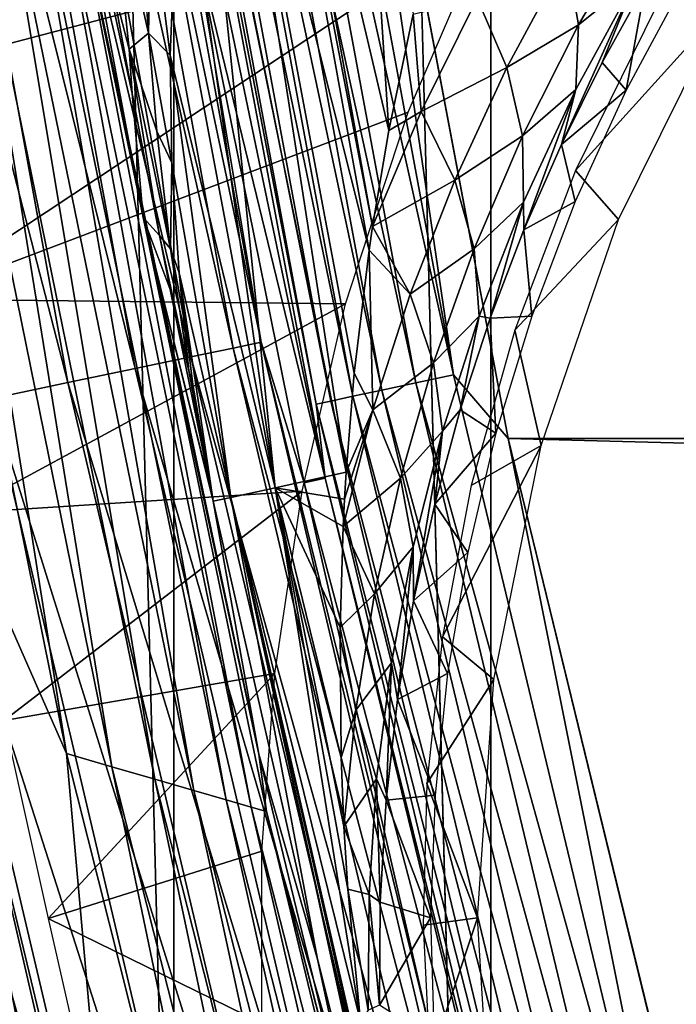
# Model space of a CAD drawing. Header units: millimetres. Extents: x -60 to 60, y -60 to 60.
# Tile 28 of 256: x -55.42 to -53.67, y -13.21 to -10.59. Entities that reach past the tile are written whole.
import ezdxf

# ---------------------------------------------------------------- set-up
doc = ezdxf.new("R2010")
doc.units = ezdxf.units.MM
doc.header["$LTSCALE"] = 81.481481
for name, color, linetype in [('109', 7, 'CONTINUOUS'), ('112', 7, 'CONTINUOUS'), ('114', 7, 'CONTINUOUS'), ('116', 7, 'CONTINUOUS'), ('209', 7, 'CONTINUOUS'), ('210', 7, 'CONTINUOUS'), ('223', 7, 'CONTINUOUS'), ('225', 7, 'CONTINUOUS'), ('227', 7, 'CONTINUOUS'), ('265', 7, 'CONTINUOUS'), ('271', 7, 'CONTINUOUS'), ('286', 7, 'CONTINUOUS'), ('290', 7, 'CONTINUOUS'), ('297', 7, 'CONTINUOUS'), ('3', 7, 'CONTINUOUS'), ('317', 7, 'CONTINUOUS'), ('87', 7, 'CONTINUOUS'), ('93', 7, 'CONTINUOUS')]:
    doc.layers.add(name, color=color, linetype=linetype)

msp = doc.modelspace()

# ---------------------------------------------------------------- linework, layer by layer
at = {"layer": '109', "color": 7, "linetype": 'Continuous', "true_color": 0xf5f5f5}
for points in [[(-54.1589, -10.3091, 2), (-55.8209, -10.7472, 2), (-55.7022, -11.332, 2.0356), (-54.1589, -10.3091, 2)], [(-54.3841, -10.8322, 2.0201), (-54.1589, -10.3091, 2), (-55.7022, -11.332, 2.0356), (-54.3841, -10.8322, 2.0201)], [(-54.5507, -11.3445, 2.0819), (-54.3841, -10.8322, 2.0201), (-55.7022, -11.332, 2.0356), (-54.5507, -11.3445, 2.0819)], [(-55.5825, -11.9026, 2.1407), (-54.5507, -11.3445, 2.0819), (-55.7022, -11.332, 2.0356), (-55.5825, -11.9026, 2.1407)], [(-54.6672, -11.8442, 2.187), (-54.5507, -11.3445, 2.0819), (-55.5825, -11.9026, 2.1407), (-54.6672, -11.8442, 2.187)], [(-55.4628, -12.456, 2.3139), (-54.6672, -11.8442, 2.187), (-55.5825, -11.9026, 2.1407), (-55.4628, -12.456, 2.3139)], [(-54.7402, -12.331, 2.3379), (-54.6672, -11.8442, 2.187), (-55.4628, -12.456, 2.3139), (-54.7402, -12.331, 2.3379)], [(-55.3453, -12.9848, 2.5526), (-54.7402, -12.331, 2.3379), (-55.4628, -12.456, 2.3139), (-55.3453, -12.9848, 2.5526)], [(-54.7748, -12.8048, 2.538), (-54.7402, -12.331, 2.3379), (-55.3453, -12.9848, 2.5526), (-54.7748, -12.8048, 2.538)], [(-54.7749, -13.2642, 2.792), (-54.7748, -12.8048, 2.538), (-55.3453, -12.9848, 2.5526), (-54.7749, -13.2642, 2.792)], [(-55.2321, -13.4817, 2.8537), (-54.7749, -13.2642, 2.792), (-55.3453, -12.9848, 2.5526), (-55.2321, -13.4817, 2.8537)]]:
    msp.add_3dface(points, dxfattribs=at)
at = {"layer": '112', "color": 7, "linetype": 'Continuous', "true_color": 0xf5f5f5}
for points in [[(-55.1563, -8.8865, -2.5262), (-54.6052, -11.8094, -2.5262), (-55.2135, -8.8957, -1.4215), (-55.1563, -8.8865, -2.5262)], [(-55.2135, -8.8957, -1.4215), (-54.6052, -11.8094, -2.5262), (-54.9571, -10.3624, -1.4215), (-55.2135, -8.8957, -1.4215)], [(-54.9571, -10.3624, -1.4215), (-54.6052, -11.8094, -2.5262), (-54.6618, -11.8217, -1.4215), (-54.9571, -10.3624, -1.4215)], [(-54.6052, -11.8094, -2.5262), (-53.8993, -14.6989, -2.5262), (-54.6618, -11.8217, -1.4215), (-54.6052, -11.8094, -2.5262)], [(-54.6618, -11.8217, -1.4215), (-53.8993, -14.6989, -2.5262), (-54.3277, -13.2726, -1.4215), (-54.6618, -11.8217, -1.4215)]]:
    msp.add_3dface(points, dxfattribs=at)
at = {"layer": '114', "color": 7, "linetype": 'Continuous', "true_color": 0xf5f5f5}
for points in [[(-54.8938, -8.6943, -2.9539), (-54.3636, -11.5553, -2.9539), (-54.9855, -8.7089, -2.898), (-54.8938, -8.6943, -2.9539)], [(-54.7924, -8.6783, -2.9884), (-54.2631, -11.534, -2.9884), (-54.8938, -8.6943, -2.9539), (-54.7924, -8.6783, -2.9884)], [(-54.8938, -8.6943, -2.9539), (-54.2631, -11.534, -2.9884), (-54.3636, -11.5553, -2.9539), (-54.8938, -8.6943, -2.9539)], [(-54.7924, -8.6783, -2.9884), (-54.6634, -8.8067, -3), (-54.2631, -11.534, -2.9884), (-54.7924, -8.6783, -2.9884)], [(-55.0632, -8.7212, -2.8235), (-54.5313, -11.591, -2.8235), (-55.1232, -8.7307, -2.7337), (-55.0632, -8.7212, -2.8235)], [(-54.9855, -8.7089, -2.898), (-54.4544, -11.5746, -2.898), (-55.0632, -8.7212, -2.8235), (-54.9855, -8.7089, -2.898)], [(-55.0632, -8.7212, -2.8235), (-54.4544, -11.5746, -2.898), (-54.5313, -11.591, -2.8235), (-55.0632, -8.7212, -2.8235)], [(-54.9855, -8.7089, -2.898), (-54.3636, -11.5553, -2.9539), (-54.4544, -11.5746, -2.898), (-54.9855, -8.7089, -2.898)], [(-55.1232, -8.7307, -2.7337), (-54.5907, -11.6036, -2.7337), (-55.1627, -8.7369, -2.633), (-55.1232, -8.7307, -2.7337)], [(-55.1627, -8.7369, -2.633), (-54.5907, -11.6036, -2.7337), (-54.6298, -11.6119, -2.633), (-55.1627, -8.7369, -2.633)], [(-55.1563, -8.8865, -2.5262), (-55.1627, -8.7369, -2.633), (-54.6298, -11.6119, -2.633), (-55.1563, -8.8865, -2.5262)], [(-55.1232, -8.7307, -2.7337), (-54.5313, -11.591, -2.8235), (-54.5907, -11.6036, -2.7337), (-55.1232, -8.7307, -2.7337)], [(-54.6634, -8.8067, -3), (-54.1172, -11.7035, -3), (-54.2631, -11.534, -2.9884), (-54.6634, -8.8067, -3)], [(-54.6052, -11.8094, -2.5262), (-55.1563, -8.8865, -2.5262), (-54.6298, -11.6119, -2.633), (-54.6052, -11.8094, -2.5262)], [(-54.2631, -11.534, -2.9884), (-53.5851, -14.3581, -2.9884), (-54.3636, -11.5553, -2.9539), (-54.2631, -11.534, -2.9884)], [(-54.2631, -11.534, -2.9884), (-54.1172, -11.7035, -3), (-53.5851, -14.3581, -2.9884), (-54.2631, -11.534, -2.9884)], [(-54.3636, -11.5553, -2.9539), (-53.6843, -14.3847, -2.9539), (-54.4544, -11.5746, -2.898), (-54.3636, -11.5553, -2.9539)], [(-54.3636, -11.5553, -2.9539), (-53.5851, -14.3581, -2.9884), (-53.6843, -14.3847, -2.9539), (-54.3636, -11.5553, -2.9539)], [(-54.4544, -11.5746, -2.898), (-53.774, -14.4087, -2.898), (-54.5313, -11.591, -2.8235), (-54.4544, -11.5746, -2.898)], [(-54.4544, -11.5746, -2.898), (-53.6843, -14.3847, -2.9539), (-53.774, -14.4087, -2.898), (-54.4544, -11.5746, -2.898)], [(-54.5907, -11.6036, -2.7337), (-53.9086, -14.4448, -2.7337), (-54.6298, -11.6119, -2.633), (-54.5907, -11.6036, -2.7337)], [(-54.6298, -11.6119, -2.633), (-53.9086, -14.4448, -2.7337), (-53.9472, -14.4551, -2.633), (-54.6298, -11.6119, -2.633)], [(-54.6052, -11.8094, -2.5262), (-54.6298, -11.6119, -2.633), (-53.9472, -14.4551, -2.633), (-54.6052, -11.8094, -2.5262)], [(-54.5313, -11.591, -2.8235), (-53.8499, -14.4291, -2.8235), (-54.5907, -11.6036, -2.7337), (-54.5313, -11.591, -2.8235)], [(-54.5907, -11.6036, -2.7337), (-53.8499, -14.4291, -2.8235), (-53.9086, -14.4448, -2.7337), (-54.5907, -11.6036, -2.7337)], [(-54.5313, -11.591, -2.8235), (-53.774, -14.4087, -2.898), (-53.8499, -14.4291, -2.8235), (-54.5313, -11.591, -2.8235)], [(-54.1172, -11.7035, -3), (-53.4176, -14.5672, -3), (-53.5851, -14.3581, -2.9884), (-54.1172, -11.7035, -3)], [(-53.8993, -14.6989, -2.5262), (-54.6052, -11.8094, -2.5262), (-53.9472, -14.4551, -2.633), (-53.8993, -14.6989, -2.5262)]]:
    msp.add_3dface(points, dxfattribs=at)
at = {"layer": '116', "color": 7, "linetype": 'Continuous', "true_color": 0xf5f5f5}
for points in [[(-54.7767, -11.4467, -1.1711), (-55.3686, -8.6234, -0.9298), (-55.2934, -8.6117, -1.1711), (-54.7767, -11.4467, -1.1711)], [(-54.9571, -10.3624, -1.4215), (-54.7767, -11.4467, -1.1711), (-55.2934, -8.6117, -1.1711), (-54.9571, -10.3624, -1.4215)], [(-54.9644, -11.4859, -0.7047), (-55.6327, -8.6646, -0.5022), (-55.4828, -8.6412, -0.7047), (-54.9644, -11.4859, -0.7047)], [(-54.8512, -11.4623, -0.9298), (-55.4828, -8.6412, -0.7047), (-55.3686, -8.6234, -0.9298), (-54.8512, -11.4623, -0.9298)], [(-54.9644, -11.4859, -0.7047), (-55.4828, -8.6412, -0.7047), (-54.8512, -11.4623, -0.9298), (-54.9644, -11.4859, -0.7047)], [(-54.8512, -11.4623, -0.9298), (-55.3686, -8.6234, -0.9298), (-54.7767, -11.4467, -1.1711), (-54.8512, -11.4623, -0.9298)], [(-55.1129, -11.517, -0.5022), (-55.8142, -8.6928, -0.3282), (-55.6327, -8.6646, -0.5022), (-55.1129, -11.517, -0.5022)], [(-55.1129, -11.517, -0.5022), (-55.6327, -8.6646, -0.5022), (-54.9644, -11.4859, -0.7047), (-55.1129, -11.517, -0.5022)], [(-55.2927, -11.5545, -0.3282), (-56.022, -8.7252, -0.1875), (-55.8142, -8.6928, -0.3282), (-55.2927, -11.5545, -0.3282)], [(-55.2927, -11.5545, -0.3282), (-55.8142, -8.6928, -0.3282), (-55.1129, -11.517, -0.5022), (-55.2927, -11.5545, -0.3282)], [(-55.4985, -11.5976, -0.1875), (-56.022, -8.7252, -0.1875), (-55.2927, -11.5545, -0.3282), (-55.4985, -11.5976, -0.1875)], [(-54.9571, -10.3624, -1.4215), (-54.6618, -11.8217, -1.4215), (-54.7767, -11.4467, -1.1711), (-54.9571, -10.3624, -1.4215)], [(-54.1148, -14.2514, -1.1711), (-54.8512, -11.4623, -0.9298), (-54.7767, -11.4467, -1.1711), (-54.1148, -14.2514, -1.1711)], [(-54.6618, -11.8217, -1.4215), (-54.3277, -13.2726, -1.4215), (-54.7767, -11.4467, -1.1711), (-54.6618, -11.8217, -1.4215)], [(-54.3277, -13.2726, -1.4215), (-54.1148, -14.2514, -1.1711), (-54.7767, -11.4467, -1.1711), (-54.3277, -13.2726, -1.4215)], [(-54.1884, -14.2708, -0.9298), (-54.9644, -11.4859, -0.7047), (-54.8512, -11.4623, -0.9298), (-54.1884, -14.2708, -0.9298)], [(-54.1884, -14.2708, -0.9298), (-54.8512, -11.4623, -0.9298), (-54.1148, -14.2514, -1.1711), (-54.1884, -14.2708, -0.9298)], [(-54.3002, -14.3002, -0.7047), (-55.1129, -11.517, -0.5022), (-54.9644, -11.4859, -0.7047), (-54.3002, -14.3002, -0.7047)], [(-54.3002, -14.3002, -0.7047), (-54.9644, -11.4859, -0.7047), (-54.1884, -14.2708, -0.9298), (-54.3002, -14.3002, -0.7047)], [(-54.447, -14.3389, -0.5022), (-55.2927, -11.5545, -0.3282), (-55.1129, -11.517, -0.5022), (-54.447, -14.3389, -0.5022)], [(-54.447, -14.3389, -0.5022), (-55.1129, -11.517, -0.5022), (-54.3002, -14.3002, -0.7047), (-54.447, -14.3389, -0.5022)], [(-54.6245, -14.3856, -0.3282), (-55.4985, -11.5976, -0.1875), (-55.2927, -11.5545, -0.3282), (-54.6245, -14.3856, -0.3282)], [(-54.6245, -14.3856, -0.3282), (-55.2927, -11.5545, -0.3282), (-54.447, -14.3389, -0.5022), (-54.6245, -14.3856, -0.3282)], [(-54.8279, -14.4392, -0.1875), (-55.7246, -11.6448, -0.0841), (-55.4985, -11.5976, -0.1875), (-54.8279, -14.4392, -0.1875)], [(-54.8279, -14.4392, -0.1875), (-55.4985, -11.5976, -0.1875), (-54.6245, -14.3856, -0.3282), (-54.8279, -14.4392, -0.1875)], [(-55.0512, -14.498, -0.0841), (-55.9644, -11.6949, -0.021), (-55.7246, -11.6448, -0.0841), (-55.0512, -14.498, -0.0841)], [(-55.0512, -14.498, -0.0841), (-55.7246, -11.6448, -0.0841), (-54.8279, -14.4392, -0.1875), (-55.0512, -14.498, -0.0841)], [(-55.2882, -14.5604, -0.021), (-56.1687, -11.9386), (-55.9644, -11.6949, -0.021), (-55.2882, -14.5604, -0.021)], [(-55.2882, -14.5604, -0.021), (-55.9644, -11.6949, -0.021), (-55.0512, -14.498, -0.0841), (-55.2882, -14.5604, -0.021)], [(-55.4669, -14.862), (-56.1687, -11.9386), (-55.2882, -14.5604, -0.021), (-55.4669, -14.862)]]:
    msp.add_3dface(points, dxfattribs=at)
at = {"layer": '209', "color": 151, "linetype": 'Continuous', "true_color": 0x7dbfed}
for points in [[(-55.0096, 14.7394, 28.5), (-54.1628, -17.5981, 28.5), (-54.1628, 17.5981, 28.5), (-55.0096, 14.7394, 28.5)], [(-54.1628, -17.5981, 28.5), (-53.1675, -20.4088, 28.5), (-54.1628, 17.5981, 28.5), (-54.1628, -17.5981, 28.5)], [(-53.1675, -20.4088, 28.5), (-53.6, 0, 28.5), (-54.1628, 17.5981, 28.5), (-53.1675, -20.4088, 28.5)], [(-55.7056, 11.8402, 28.5), (-55.0096, -14.7394, 28.5), (-55.0096, 14.7394, 28.5), (-55.7056, 11.8402, 28.5)], [(-55.0096, -14.7394, 28.5), (-54.1628, -17.5981, 28.5), (-55.0096, 14.7394, 28.5), (-55.0096, -14.7394, 28.5)], [(-55.7056, -11.8402, 28.5), (-55.0096, -14.7394, 28.5), (-55.7056, 11.8402, 28.5), (-55.7056, -11.8402, 28.5)]]:
    msp.add_3dface(points, dxfattribs=at)
at = {"layer": '210', "color": 151, "linetype": 'Continuous', "true_color": 0x7dbfed}
for points in [[(-55.2957, -12.5446, 25.5), (-55.8075, -11.3816, 25.5), (-55.8273, -9.9143, 25.5), (-55.2957, -12.5446, 25.5)], [(-55.1438, -14.2543, 25.5), (-55.8075, -11.3816, 25.5), (-55.2957, -12.5446, 25.5), (-55.1438, -14.2543, 25.5)], [(-54.6403, -15.1468, 25.5), (-55.1438, -14.2543, 25.5), (-55.2957, -12.5446, 25.5), (-54.6403, -15.1468, 25.5)]]:
    msp.add_3dface(points, dxfattribs=at)
at = {"layer": '223', "color": 151, "linetype": 'Continuous', "true_color": 0x7dbfed}
for points in [[(-53.8662, -10.7001, 19.1766), (-53.7499, -10.491, 18.9526), (-53.8019, -10.7737, 13.9913), (-53.8662, -10.7001, 19.1766)], [(-53.8019, -10.7737, 13.9913), (-53.7499, -10.491, 18.9526), (-53.6471, -10.4857, 13.9913), (-53.8019, -10.7737, 13.9913)], [(-53.9748, -10.9187, 19.4137), (-53.8662, -10.7001, 19.1766), (-53.8019, -10.7737, 13.9913), (-53.9748, -10.9187, 19.4137)], [(-53.9376, -11.0713, 13.9913), (-53.9748, -10.9187, 19.4137), (-53.8019, -10.7737, 13.9913), (-53.9376, -11.0713, 13.9913)], [(-54.0746, -11.1463, 19.6634), (-53.9748, -10.9187, 19.4137), (-53.9376, -11.0713, 13.9913), (-54.0746, -11.1463, 19.6634)], [(-54.0536, -11.377, 13.9913), (-54.0746, -11.1463, 19.6634), (-53.9376, -11.0713, 13.9913), (-54.0536, -11.377, 13.9913)], [(-54.1648, -11.3825, 19.9254), (-54.0746, -11.1463, 19.6634), (-54.0536, -11.377, 13.9913), (-54.1648, -11.3825, 19.9254)], [(-54.1495, -11.6897, 13.9913), (-54.1648, -11.3825, 19.9254), (-54.0536, -11.377, 13.9913), (-54.1495, -11.6897, 13.9913)], [(-54.2445, -11.6268, 20.1994), (-54.1648, -11.3825, 19.9254), (-54.1495, -11.6897, 13.9913), (-54.2445, -11.6268, 20.1994)], [(-54.3129, -11.8784, 20.4846), (-54.2445, -11.6268, 20.1994), (-54.1495, -11.6897, 13.9913), (-54.3129, -11.8784, 20.4846)], [(-54.2247, -12.0079, 13.9913), (-54.3129, -11.8784, 20.4846), (-54.1495, -11.6897, 13.9913), (-54.2247, -12.0079, 13.9913)], [(-54.3692, -12.1365, 20.7804), (-54.3129, -11.8784, 20.4846), (-54.2247, -12.0079, 13.9913), (-54.3692, -12.1365, 20.7804)], [(-54.2789, -12.3304, 13.9913), (-54.3692, -12.1365, 20.7804), (-54.2247, -12.0079, 13.9913), (-54.2789, -12.3304, 13.9913)], [(-54.4126, -12.4004, 21.0861), (-54.3692, -12.1365, 20.7804), (-54.2789, -12.3304, 13.9913), (-54.4126, -12.4004, 21.0861)], [(-54.312, -12.6558, 13.9913), (-54.4126, -12.4004, 21.0861), (-54.2789, -12.3304, 13.9913), (-54.312, -12.6558, 13.9913)], [(-54.4426, -12.6691, 21.4008), (-54.4126, -12.4004, 21.0861), (-54.312, -12.6558, 13.9913), (-54.4426, -12.6691, 21.4008)], [(-54.3239, -12.9826, 13.9913), (-54.4426, -12.6691, 21.4008), (-54.312, -12.6558, 13.9913), (-54.3239, -12.9826, 13.9913)], [(-54.4585, -12.9414, 21.7232), (-54.4426, -12.6691, 21.4008), (-54.3239, -12.9826, 13.9913), (-54.4585, -12.9414, 21.7232)], [(-54.46, -13.2163, 22.0524), (-54.4585, -12.9414, 21.7232), (-54.3239, -12.9826, 13.9913), (-54.46, -13.2163, 22.0524)], [(-54.3143, -13.3095, 13.9913), (-54.46, -13.2163, 22.0524), (-54.3239, -12.9826, 13.9913), (-54.3143, -13.3095, 13.9913)]]:
    msp.add_3dface(points, dxfattribs=at)
at = {"layer": '225', "color": 151, "linetype": 'Continuous', "true_color": 0x7dbfed}
for points in [[(-55.8075, -11.3816, 25.5), (-55.1438, -14.2543, 25.5), (-55.8385, -11.7742, 25.5123), (-55.8075, -11.3816, 25.5)], [(-55.941, -11.7959, 25.5485), (-55.275, -14.6015, 25.5485), (-56.0331, -11.8153, 25.6069), (-55.941, -11.7959, 25.5485)], [(-55.8385, -11.7742, 25.5123), (-55.1738, -14.5747, 25.5123), (-55.941, -11.7959, 25.5485), (-55.8385, -11.7742, 25.5123)], [(-55.941, -11.7959, 25.5485), (-55.1738, -14.5747, 25.5123), (-55.275, -14.6015, 25.5485), (-55.941, -11.7959, 25.5485)], [(-55.8385, -11.7742, 25.5123), (-55.1438, -14.2543, 25.5), (-55.1738, -14.5747, 25.5123), (-55.8385, -11.7742, 25.5123)], [(-56.0331, -11.8153, 25.6069), (-55.3661, -14.6255, 25.6069), (-56.1104, -11.8316, 25.6846), (-56.0331, -11.8153, 25.6069)], [(-56.0331, -11.8153, 25.6069), (-55.275, -14.6015, 25.5485), (-55.3661, -14.6255, 25.6069), (-56.0331, -11.8153, 25.6069)], [(-56.1104, -11.8316, 25.6846), (-55.3661, -14.6255, 25.6069), (-55.4425, -14.6457, 25.6846), (-56.1104, -11.8316, 25.6846)]]:
    msp.add_3dface(points, dxfattribs=at)
at = {"layer": '227', "color": 151, "linetype": 'Continuous', "true_color": 0x7dbfed}
for points in [[(-55.3734, -14.5828, 28.3911), (-55.9578, -11.6935, 28.4507), (-56.0507, -11.713, 28.3911), (-55.3734, -14.5828, 28.3911)], [(-55.2816, -14.5587, 28.4507), (-55.8542, -11.6719, 28.4876), (-55.9578, -11.6935, 28.4507), (-55.2816, -14.5587, 28.4507)], [(-55.2816, -14.5587, 28.4507), (-55.9578, -11.6935, 28.4507), (-55.3734, -14.5828, 28.3911), (-55.2816, -14.5587, 28.4507)], [(-55.1793, -14.5317, 28.4876), (-55.8542, -11.6719, 28.4876), (-55.2816, -14.5587, 28.4507), (-55.1793, -14.5317, 28.4876)], [(-55.1793, -14.5317, 28.4876), (-55.7056, -11.8402, 28.5), (-55.8542, -11.6719, 28.4876), (-55.1793, -14.5317, 28.4876)], [(-55.3734, -14.5828, 28.3911), (-56.0507, -11.713, 28.3911), (-55.4501, -14.603, 28.3119), (-55.3734, -14.5828, 28.3911)], [(-55.0096, -14.7394, 28.5), (-55.7056, -11.8402, 28.5), (-55.1793, -14.5317, 28.4876), (-55.0096, -14.7394, 28.5)]]:
    msp.add_3dface(points, dxfattribs=at)
at = {"layer": '265', "color": 151, "linetype": 'Continuous', "true_color": 0x7dbfed}
for points in [[(-55.1768, -10.4784, 22.8324), (-55.1205, -10.7826, 22.9642), (-55.362, -9.6739, 25.0087), (-55.1768, -10.4784, 22.8324)], [(-55.362, -9.6739, 25.0087), (-55.1205, -10.7826, 22.9642), (-55.0911, -11.1136, 25.0087), (-55.362, -9.6739, 25.0087)], [(-55.1205, -10.7826, 22.9642), (-55.0479, -11.1614, 23.1245), (-55.0911, -11.1136, 25.0087), (-55.1205, -10.7826, 22.9642)], [(-55.0479, -11.1614, 23.1245), (-55.0194, -11.3062, 23.1848), (-55.0911, -11.1136, 25.0087), (-55.0479, -11.1614, 23.1245)], [(-55.0194, -11.3062, 23.1848), (-54.9065, -11.8612, 23.4127), (-55.0911, -11.1136, 25.0087), (-55.0194, -11.3062, 23.1848)], [(-54.9065, -11.8612, 23.4127), (-54.9043, -11.8711, 23.4127), (-55.0911, -11.1136, 25.0087), (-54.9065, -11.8612, 23.4127)], [(-55.0911, -11.1136, 25.0087), (-54.9043, -11.8711, 23.4127), (-54.7827, -12.5458, 25.0087), (-55.0911, -11.1136, 25.0087)], [(-54.9043, -11.8711, 23.4127), (-54.6258, -13.0933, 23.4127), (-54.7827, -12.5458, 25.0087), (-54.9043, -11.8711, 23.4127)], [(-54.7827, -12.5458, 25.0087), (-54.6258, -13.0933, 23.4127), (-54.4371, -13.9695, 25.0087), (-54.7827, -12.5458, 25.0087)], [(-54.6258, -13.0933, 23.4127), (-54.3175, -14.3186, 23.4127), (-54.4371, -13.9695, 25.0087), (-54.6258, -13.0933, 23.4127)]]:
    msp.add_3dface(points, dxfattribs=at)
at = {"layer": '271', "color": 151, "linetype": 'Continuous', "true_color": 0x7dbfed}
for points in [[(-54.8087, -9.2971, 21.1586), (-54.5402, -9.252, 20.7047), (-54.4354, -10.8815, 21.0147), (-54.8087, -9.2971, 21.1586)], [(-54.4354, -10.8815, 21.0147), (-54.5402, -9.252, 20.7047), (-54.3705, -10.5712, 20.8103), (-54.4354, -10.8815, 21.0147)], [(-54.8243, -9.3493, 21.2047), (-54.8087, -9.2971, 21.1586), (-54.4788, -11.1381, 21.1854), (-54.8243, -9.3493, 21.2047)], [(-54.4788, -11.1381, 21.1854), (-54.8087, -9.2971, 21.1586), (-54.4354, -10.8815, 21.0147), (-54.4788, -11.1381, 21.1854)], [(-54.8899, -9.5991, 21.4251), (-54.8243, -9.3493, 21.2047), (-54.4881, -11.2013, 21.2276), (-54.8899, -9.5991, 21.4251)], [(-54.4881, -11.2013, 21.2276), (-54.8243, -9.3493, 21.2047), (-54.4788, -11.1381, 21.1854), (-54.4881, -11.2013, 21.2276)], [(-54.9429, -9.8579, 21.6533), (-54.8899, -9.5991, 21.4251), (-54.5496, -11.7937, 21.6275), (-54.9429, -9.8579, 21.6533)], [(-54.5279, -11.5296, 21.4483), (-54.8899, -9.5991, 21.4251), (-54.4881, -11.2013, 21.2276), (-54.5279, -11.5296, 21.4483)], [(-54.5496, -11.7937, 21.6275), (-54.8899, -9.5991, 21.4251), (-54.5279, -11.5296, 21.4483), (-54.5496, -11.7937, 21.6275)], [(-54.9825, -10.1249, 21.8885), (-54.9429, -9.8579, 21.6533), (-54.7387, -11.8353, 22.2064), (-54.9825, -10.1249, 21.8885)], [(-54.7387, -11.8353, 22.2064), (-54.9429, -9.8579, 21.6533), (-54.5496, -11.7937, 21.6275), (-54.7387, -11.8353, 22.2064)], [(-55.0081, -10.3991, 22.1299), (-54.9825, -10.1249, 21.8885), (-54.7387, -11.8353, 22.2064), (-55.0081, -10.3991, 22.1299)], [(-55.019, -10.6801, 22.377), (-55.0081, -10.3991, 22.1299), (-54.7387, -11.8353, 22.2064), (-55.019, -10.6801, 22.377)], [(-54.8576, -11.861, 22.8044), (-55.019, -10.6801, 22.377), (-54.7387, -11.8353, 22.2064), (-54.8576, -11.861, 22.8044)], [(-55.0148, -10.9677, 22.6297), (-55.019, -10.6801, 22.377), (-54.8576, -11.861, 22.8044), (-55.0148, -10.9677, 22.6297)], [(-54.9949, -11.2613, 22.8873), (-55.0148, -10.9677, 22.6297), (-54.8576, -11.861, 22.8044), (-54.9949, -11.2613, 22.8873)], [(-54.9043, -11.8711, 23.4127), (-54.9949, -11.2613, 22.8873), (-54.8576, -11.861, 22.8044), (-54.9043, -11.8711, 23.4127)], [(-54.9949, -11.2613, 22.8873), (-54.9043, -11.8711, 23.4127), (-54.9589, -11.5597, 23.1488), (-54.9949, -11.2613, 22.8873)], [(-54.9043, -11.8711, 23.4127), (-54.9065, -11.8612, 23.4127), (-54.9589, -11.5597, 23.1488), (-54.9043, -11.8711, 23.4127)], [(-54.7387, -11.8353, 22.2064), (-54.5496, -11.7937, 21.6275), (-54.5539, -11.8654, 21.6765), (-54.7387, -11.8353, 22.2064)], [(-54.8576, -11.861, 22.8044), (-54.7387, -11.8353, 22.2064), (-54.5112, -13.2591, 22.6473), (-54.8576, -11.861, 22.8044)], [(-54.5552, -12.7393, 22.2806), (-54.7387, -11.8353, 22.2064), (-54.5628, -12.555, 22.1519), (-54.5552, -12.7393, 22.2806)], [(-54.5447, -12.9059, 22.3976), (-54.7387, -11.8353, 22.2064), (-54.5552, -12.7393, 22.2806), (-54.5447, -12.9059, 22.3976)], [(-54.5112, -13.2591, 22.6473), (-54.7387, -11.8353, 22.2064), (-54.5447, -12.9059, 22.3976), (-54.5112, -13.2591, 22.6473)], [(-54.5628, -12.555, 22.1519), (-54.7387, -11.8353, 22.2064), (-54.5657, -12.2077, 21.9112), (-54.5628, -12.555, 22.1519)], [(-54.5657, -12.2077, 21.9112), (-54.7387, -11.8353, 22.2064), (-54.5577, -11.9384, 21.7263), (-54.5657, -12.2077, 21.9112)], [(-54.5577, -11.9384, 21.7263), (-54.7387, -11.8353, 22.2064), (-54.5539, -11.8654, 21.6765), (-54.5577, -11.9384, 21.7263)], [(-54.6258, -13.0933, 23.4127), (-54.9043, -11.8711, 23.4127), (-54.8576, -11.861, 22.8044), (-54.6258, -13.0933, 23.4127)], [(-54.3175, -14.3186, 23.4127), (-54.8576, -11.861, 22.8044), (-54.3976, -13.9666, 23.1557), (-54.3175, -14.3186, 23.4127)], [(-54.3175, -14.3186, 23.4127), (-54.6258, -13.0933, 23.4127), (-54.8576, -11.861, 22.8044), (-54.3175, -14.3186, 23.4127)], [(-54.4743, -13.535, 22.8443), (-54.8576, -11.861, 22.8044), (-54.5112, -13.2591, 22.6473), (-54.4743, -13.535, 22.8443)], [(-54.4621, -13.6131, 22.9003), (-54.8576, -11.861, 22.8044), (-54.4743, -13.535, 22.8443), (-54.4621, -13.6131, 22.9003)], [(-54.3976, -13.9666, 23.1557), (-54.8576, -11.861, 22.8044), (-54.4621, -13.6131, 22.9003), (-54.3976, -13.9666, 23.1557)]]:
    msp.add_3dface(points, dxfattribs=at)
at = {"layer": '286', "color": 151, "linetype": 'Continuous', "true_color": 0x7dbfed}
for points in [[(-53.7587, -10.3085, 19.5084), (-53.9294, -10.5995, 19.8296), (-53.961, -10.4184, 20.0175), (-53.7587, -10.3085, 19.5084)], [(-53.7587, -10.3085, 19.5084), (-53.7741, -10.4752, 19.3057), (-53.9294, -10.5995, 19.8296), (-53.7587, -10.3085, 19.5084)], [(-53.961, -10.4184, 20.0175), (-54.1205, -10.7133, 20.3445), (-54.1998, -10.5284, 20.5136), (-53.961, -10.4184, 20.0175)], [(-53.961, -10.4184, 20.0175), (-53.9294, -10.5995, 19.8296), (-54.1205, -10.7133, 20.3445), (-53.961, -10.4184, 20.0175)], [(-53.8662, -10.7001, 19.1766), (-53.9748, -10.9187, 19.4137), (-53.7741, -10.4752, 19.3057), (-53.8662, -10.7001, 19.1766)], [(-53.7741, -10.4752, 19.3057), (-53.9748, -10.9187, 19.4137), (-53.936, -10.7718, 19.6312), (-53.7741, -10.4752, 19.3057)], [(-53.7741, -10.4752, 19.3057), (-53.936, -10.7718, 19.6312), (-53.9294, -10.5995, 19.8296), (-53.7741, -10.4752, 19.3057)], [(-53.7499, -10.491, 18.9526), (-53.8662, -10.7001, 19.1766), (-53.7741, -10.4752, 19.3057), (-53.7499, -10.491, 18.9526)], [(-54.3705, -10.5712, 20.8103), (-54.1998, -10.5284, 20.5136), (-54.3494, -10.8308, 20.8459), (-54.3705, -10.5712, 20.8103)], [(-54.1998, -10.5284, 20.5136), (-54.1205, -10.7133, 20.3445), (-54.3494, -10.8308, 20.8459), (-54.1998, -10.5284, 20.5136)], [(-54.4354, -10.8815, 21.0147), (-54.3705, -10.5712, 20.8103), (-54.3494, -10.8308, 20.8459), (-54.4354, -10.8815, 21.0147)], [(-53.9294, -10.5995, 19.8296), (-54.0789, -10.8961, 20.1604), (-54.1205, -10.7133, 20.3445), (-53.9294, -10.5995, 19.8296)], [(-53.9294, -10.5995, 19.8296), (-53.936, -10.7718, 19.6312), (-54.0789, -10.8961, 20.1604), (-53.9294, -10.5995, 19.8296)], [(-54.1205, -10.7133, 20.3445), (-54.2596, -11.0137, 20.68), (-54.3494, -10.8308, 20.8459), (-54.1205, -10.7133, 20.3445)], [(-54.1205, -10.7133, 20.3445), (-54.0789, -10.8961, 20.1604), (-54.2596, -11.0137, 20.68), (-54.1205, -10.7133, 20.3445)], [(-53.936, -10.7718, 19.6312), (-54.0759, -11.0728, 19.966), (-54.0789, -10.8961, 20.1604), (-53.936, -10.7718, 19.6312)], [(-53.936, -10.7718, 19.6312), (-54.0746, -11.1463, 19.6634), (-54.0759, -11.0728, 19.966), (-53.936, -10.7718, 19.6312)], [(-53.9748, -10.9187, 19.4137), (-54.0746, -11.1463, 19.6634), (-53.936, -10.7718, 19.6312), (-53.9748, -10.9187, 19.4137)], [(-54.4788, -11.1381, 21.1854), (-54.4354, -10.8815, 21.0147), (-54.3494, -10.8308, 20.8459), (-54.4788, -11.1381, 21.1854)], [(-54.2596, -11.0137, 20.68), (-54.4788, -11.1381, 21.1854), (-54.3494, -10.8308, 20.8459), (-54.2596, -11.0137, 20.68)], [(-54.0789, -10.8961, 20.1604), (-54.2075, -11.1972, 20.4994), (-54.2596, -11.0137, 20.68), (-54.0789, -10.8961, 20.1604)], [(-54.0789, -10.8961, 20.1604), (-54.0759, -11.0728, 19.966), (-54.2075, -11.1972, 20.4994), (-54.0789, -10.8961, 20.1604)], [(-54.4788, -11.1381, 21.1854), (-54.2596, -11.0137, 20.68), (-54.3786, -11.3187, 21.0229), (-54.4788, -11.1381, 21.1854)], [(-54.2596, -11.0137, 20.68), (-54.2075, -11.1972, 20.4994), (-54.3786, -11.3187, 21.0229), (-54.2596, -11.0137, 20.68)], [(-54.0759, -11.0728, 19.966), (-54.1945, -11.3773, 20.3086), (-54.2075, -11.1972, 20.4994), (-54.0759, -11.0728, 19.966)], [(-54.0759, -11.0728, 19.966), (-54.1648, -11.3825, 19.9254), (-54.1945, -11.3773, 20.3086), (-54.0759, -11.0728, 19.966)], [(-54.0746, -11.1463, 19.6634), (-54.1648, -11.3825, 19.9254), (-54.0759, -11.0728, 19.966), (-54.0746, -11.1463, 19.6634)], [(-54.4881, -11.2013, 21.2276), (-54.4788, -11.1381, 21.1854), (-54.3786, -11.3187, 21.0229), (-54.4881, -11.2013, 21.2276)], [(-54.5279, -11.5296, 21.4483), (-54.4881, -11.2013, 21.2276), (-54.4779, -11.6274, 21.3721), (-54.5279, -11.5296, 21.4483)], [(-54.4881, -11.2013, 21.2276), (-54.3786, -11.3187, 21.0229), (-54.4779, -11.6274, 21.3721), (-54.4881, -11.2013, 21.2276)], [(-54.2075, -11.1972, 20.4994), (-54.316, -11.5018, 20.8455), (-54.3786, -11.3187, 21.0229), (-54.2075, -11.1972, 20.4994)], [(-54.2075, -11.1972, 20.4994), (-54.1945, -11.3773, 20.3086), (-54.316, -11.5018, 20.8455), (-54.2075, -11.1972, 20.4994)], [(-54.3786, -11.3187, 21.0229), (-54.316, -11.5018, 20.8455), (-54.4779, -11.6274, 21.3721), (-54.3786, -11.3187, 21.0229)], [(-54.1945, -11.3773, 20.3086), (-54.2925, -11.6841, 20.6579), (-54.316, -11.5018, 20.8455), (-54.1945, -11.3773, 20.3086)], [(-54.1945, -11.3773, 20.3086), (-54.2445, -11.6268, 20.1994), (-54.2925, -11.6841, 20.6579), (-54.1945, -11.3773, 20.3086)], [(-54.1648, -11.3825, 19.9254), (-54.2445, -11.6268, 20.1994), (-54.1945, -11.3773, 20.3086), (-54.1648, -11.3825, 19.9254)], [(-54.316, -11.5018, 20.8455), (-54.4046, -11.8092, 21.1975), (-54.4779, -11.6274, 21.3721), (-54.316, -11.5018, 20.8455)], [(-54.316, -11.5018, 20.8455), (-54.2925, -11.6841, 20.6579), (-54.4046, -11.8092, 21.1975), (-54.316, -11.5018, 20.8455)], [(-54.5496, -11.7937, 21.6275), (-54.5279, -11.5296, 21.4483), (-54.4779, -11.6274, 21.3721), (-54.5496, -11.7937, 21.6275)], [(-54.5577, -11.9384, 21.7263), (-54.5539, -11.8654, 21.6765), (-54.4779, -11.6274, 21.3721), (-54.5577, -11.9384, 21.7263)], [(-54.4046, -11.8092, 21.1975), (-54.5577, -11.9384, 21.7263), (-54.4779, -11.6274, 21.3721), (-54.4046, -11.8092, 21.1975)], [(-54.5539, -11.8654, 21.6765), (-54.5496, -11.7937, 21.6275), (-54.4779, -11.6274, 21.3721), (-54.5539, -11.8654, 21.6765)], [(-54.2445, -11.6268, 20.1994), (-54.3129, -11.8784, 20.4846), (-54.2925, -11.6841, 20.6579), (-54.2445, -11.6268, 20.1994)], [(-54.2925, -11.6841, 20.6579), (-54.3704, -11.9927, 21.0129), (-54.4046, -11.8092, 21.1975), (-54.2925, -11.6841, 20.6579)], [(-54.2925, -11.6841, 20.6579), (-54.3692, -12.1365, 20.7804), (-54.3704, -11.9927, 21.0129), (-54.2925, -11.6841, 20.6579)], [(-54.3129, -11.8784, 20.4846), (-54.3692, -12.1365, 20.7804), (-54.2925, -11.6841, 20.6579), (-54.3129, -11.8784, 20.4846)], [(-54.5577, -11.9384, 21.7263), (-54.4046, -11.8092, 21.1975), (-54.4737, -12.1184, 21.5546), (-54.5577, -11.9384, 21.7263)], [(-54.4046, -11.8092, 21.1975), (-54.3704, -11.9927, 21.0129), (-54.4737, -12.1184, 21.5546), (-54.4046, -11.8092, 21.1975)], [(-54.5657, -12.2077, 21.9112), (-54.5577, -11.9384, 21.7263), (-54.4737, -12.1184, 21.5546), (-54.5657, -12.2077, 21.9112)], [(-54.3704, -11.9927, 21.0129), (-54.4287, -12.3021, 21.3726), (-54.4737, -12.1184, 21.5546), (-54.3704, -11.9927, 21.0129)], [(-54.3704, -11.9927, 21.0129), (-54.4126, -12.4004, 21.0861), (-54.4287, -12.3021, 21.3726), (-54.3704, -11.9927, 21.0129)], [(-54.3692, -12.1365, 20.7804), (-54.4126, -12.4004, 21.0861), (-54.3704, -11.9927, 21.0129), (-54.3692, -12.1365, 20.7804)], [(-54.5657, -12.2077, 21.9112), (-54.4737, -12.1184, 21.5546), (-54.5238, -12.4288, 21.916), (-54.5657, -12.2077, 21.9112)], [(-54.4737, -12.1184, 21.5546), (-54.4287, -12.3021, 21.3726), (-54.5238, -12.4288, 21.916), (-54.4737, -12.1184, 21.5546)], [(-54.5628, -12.555, 22.1519), (-54.5657, -12.2077, 21.9112), (-54.5238, -12.4288, 21.916), (-54.5628, -12.555, 22.1519)], [(-54.4287, -12.3021, 21.3726), (-54.4679, -12.6117, 21.7363), (-54.5238, -12.4288, 21.916), (-54.4287, -12.3021, 21.3726)], [(-54.4287, -12.3021, 21.3726), (-54.4426, -12.6691, 21.4008), (-54.4679, -12.6117, 21.7363), (-54.4287, -12.3021, 21.3726)], [(-54.4126, -12.4004, 21.0861), (-54.4426, -12.6691, 21.4008), (-54.4287, -12.3021, 21.3726), (-54.4126, -12.4004, 21.0861)], [(-54.5552, -12.7393, 22.2806), (-54.5628, -12.555, 22.1519), (-54.5238, -12.4288, 21.916), (-54.5552, -12.7393, 22.2806)], [(-54.4679, -12.6117, 21.7363), (-54.5552, -12.7393, 22.2806), (-54.5238, -12.4288, 21.916), (-54.4679, -12.6117, 21.7363)], [(-54.5552, -12.7393, 22.2806), (-54.4679, -12.6117, 21.7363), (-54.4883, -12.9208, 22.1033), (-54.5552, -12.7393, 22.2806)], [(-54.4679, -12.6117, 21.7363), (-54.4585, -12.9414, 21.7232), (-54.4883, -12.9208, 22.1033), (-54.4679, -12.6117, 21.7363)], [(-54.4426, -12.6691, 21.4008), (-54.4585, -12.9414, 21.7232), (-54.4679, -12.6117, 21.7363), (-54.4426, -12.6691, 21.4008)], [(-54.5447, -12.9059, 22.3976), (-54.5552, -12.7393, 22.2806), (-54.4883, -12.9208, 22.1033), (-54.5447, -12.9059, 22.3976)], [(-54.5112, -13.2591, 22.6473), (-54.5447, -12.9059, 22.3976), (-54.4904, -13.2289, 22.4729), (-54.5112, -13.2591, 22.6473)], [(-54.5447, -12.9059, 22.3976), (-54.4883, -12.9208, 22.1033), (-54.4904, -13.2289, 22.4729), (-54.5447, -12.9059, 22.3976)], [(-54.4883, -12.9208, 22.1033), (-54.46, -13.2163, 22.0524), (-54.4904, -13.2289, 22.4729), (-54.4883, -12.9208, 22.1033)], [(-54.4585, -12.9414, 21.7232), (-54.46, -13.2163, 22.0524), (-54.4883, -12.9208, 22.1033), (-54.4585, -12.9414, 21.7232)]]:
    msp.add_3dface(points, dxfattribs=at)
at = {"layer": '290', "color": 151, "linetype": 'Continuous', "true_color": 0x7dbfed}
for points in [[(-55.362, -9.6739, 25.0087), (-55.0911, -11.1136, 25.0087), (-55.2916, -10.147, 25.118), (-55.362, -9.6739, 25.0087)], [(-55.2957, -12.5446, 25.5), (-55.8273, -9.9143, 25.5), (-55.7061, -9.9672, 25.4877), (-55.2957, -12.5446, 25.5)], [(-55.1749, -12.5798, 25.4877), (-55.7061, -9.9672, 25.4877), (-55.5907, -10.0172, 25.4515), (-55.1749, -12.5798, 25.4877)], [(-55.1749, -12.5798, 25.4877), (-55.2957, -12.5446, 25.5), (-55.7061, -9.9672, 25.4877), (-55.1749, -12.5798, 25.4877)], [(-55.1749, -12.5798, 25.4877), (-55.5907, -10.0172, 25.4515), (-55.0598, -12.613, 25.4515), (-55.1749, -12.5798, 25.4877)], [(-55.5907, -10.0172, 25.4515), (-55.4869, -10.0621, 25.3931), (-55.0598, -12.613, 25.4515), (-55.5907, -10.0172, 25.4515)], [(-55.4869, -10.0621, 25.3931), (-55.3997, -10.0999, 25.3154), (-54.9563, -12.6428, 25.3931), (-55.4869, -10.0621, 25.3931)], [(-55.4869, -10.0621, 25.3931), (-54.9563, -12.6428, 25.3931), (-55.0598, -12.613, 25.4515), (-55.4869, -10.0621, 25.3931)], [(-55.3997, -10.0999, 25.3154), (-54.8694, -12.6679, 25.3154), (-54.9563, -12.6428, 25.3931), (-55.3997, -10.0999, 25.3154)], [(-55.3997, -10.0999, 25.3154), (-55.3334, -10.1294, 25.2221), (-54.8694, -12.6679, 25.3154), (-55.3997, -10.0999, 25.3154)], [(-55.3334, -10.1294, 25.2221), (-55.2916, -10.147, 25.118), (-54.8034, -12.6877, 25.2221), (-55.3334, -10.1294, 25.2221)], [(-55.3334, -10.1294, 25.2221), (-54.8034, -12.6877, 25.2221), (-54.8694, -12.6679, 25.3154), (-55.3334, -10.1294, 25.2221)], [(-55.2916, -10.147, 25.118), (-54.7617, -12.6993, 25.118), (-54.8034, -12.6877, 25.2221), (-55.2916, -10.147, 25.118)], [(-55.2916, -10.147, 25.118), (-54.7827, -12.5458, 25.0087), (-54.7617, -12.6993, 25.118), (-55.2916, -10.147, 25.118)], [(-55.0911, -11.1136, 25.0087), (-54.7827, -12.5458, 25.0087), (-55.2916, -10.147, 25.118), (-55.0911, -11.1136, 25.0087)], [(-54.6403, -15.1468, 25.5), (-55.2957, -12.5446, 25.5), (-55.1749, -12.5798, 25.4877), (-54.6403, -15.1468, 25.5)], [(-54.7827, -12.5458, 25.0087), (-54.4371, -13.9695, 25.0087), (-54.7617, -12.6993, 25.118), (-54.7827, -12.5458, 25.0087)], [(-54.5211, -15.1644, 25.4877), (-55.1749, -12.5798, 25.4877), (-55.0598, -12.613, 25.4515), (-54.5211, -15.1644, 25.4877)], [(-54.5211, -15.1644, 25.4877), (-54.6403, -15.1468, 25.5), (-55.1749, -12.5798, 25.4877), (-54.5211, -15.1644, 25.4877)], [(-54.5211, -15.1644, 25.4877), (-55.0598, -12.613, 25.4515), (-54.4078, -15.1811, 25.4515), (-54.5211, -15.1644, 25.4877)], [(-55.0598, -12.613, 25.4515), (-54.9563, -12.6428, 25.3931), (-54.4078, -15.1811, 25.4515), (-55.0598, -12.613, 25.4515)], [(-54.9563, -12.6428, 25.3931), (-54.8694, -12.6679, 25.3154), (-54.3058, -15.1959, 25.3931), (-54.9563, -12.6428, 25.3931)], [(-54.9563, -12.6428, 25.3931), (-54.3058, -15.1959, 25.3931), (-54.4078, -15.1811, 25.4515), (-54.9563, -12.6428, 25.3931)], [(-54.8694, -12.6679, 25.3154), (-54.2202, -15.2085, 25.3154), (-54.3058, -15.1959, 25.3931), (-54.8694, -12.6679, 25.3154)], [(-54.8694, -12.6679, 25.3154), (-54.8034, -12.6877, 25.2221), (-54.2202, -15.2085, 25.3154), (-54.8694, -12.6679, 25.3154)], [(-54.8034, -12.6877, 25.2221), (-54.7617, -12.6993, 25.118), (-54.1552, -15.2186, 25.2221), (-54.8034, -12.6877, 25.2221)], [(-54.8034, -12.6877, 25.2221), (-54.1552, -15.2186, 25.2221), (-54.2202, -15.2085, 25.3154), (-54.8034, -12.6877, 25.2221)], [(-54.7617, -12.6993, 25.118), (-54.1141, -15.2242, 25.118), (-54.1552, -15.2186, 25.2221), (-54.7617, -12.6993, 25.118)], [(-54.7617, -12.6993, 25.118), (-54.4371, -13.9695, 25.0087), (-54.1141, -15.2242, 25.118), (-54.7617, -12.6993, 25.118)]]:
    msp.add_3dface(points, dxfattribs=at)
at = {"layer": '297', "color": 151, "linetype": 'Continuous', "true_color": 0x7dbfed}
for points in [[(-55.07, -10.278, 22.2094), (-55.0773, -10.622, 22.5153), (-55.0807, -10.5721, 22.4786), (-55.07, -10.278, 22.2094)], [(-55.07, -10.278, 22.2094), (-55.019, -10.6801, 22.377), (-55.0773, -10.622, 22.5153), (-55.07, -10.278, 22.2094)], [(-55.0081, -10.3991, 22.1299), (-55.019, -10.6801, 22.377), (-55.07, -10.278, 22.2094), (-55.0081, -10.3991, 22.1299)], [(-55.0773, -10.622, 22.5153), (-55.0148, -10.9677, 22.6297), (-55.0549, -10.8829, 22.7059), (-55.0773, -10.622, 22.5153)], [(-55.019, -10.6801, 22.377), (-55.0148, -10.9677, 22.6297), (-55.0773, -10.622, 22.5153), (-55.019, -10.6801, 22.377)], [(-55.0549, -10.8829, 22.7059), (-55.0148, -10.9677, 22.6297), (-55.0183, -11.1973, 22.9343), (-55.0549, -10.8829, 22.7059)], [(-55.0148, -10.9677, 22.6297), (-54.9949, -11.2613, 22.8873), (-55.0183, -11.1973, 22.9343), (-55.0148, -10.9677, 22.6297)], [(-55.0183, -11.1973, 22.9343), (-54.9949, -11.2613, 22.8873), (-54.9692, -11.5229, 23.1694), (-55.0183, -11.1973, 22.9343)], [(-54.9949, -11.2613, 22.8873), (-54.9589, -11.5597, 23.1488), (-54.9692, -11.5229, 23.1694), (-54.9949, -11.2613, 22.8873)], [(-54.9589, -11.5597, 23.1488), (-54.9065, -11.8612, 23.4127), (-54.9692, -11.5229, 23.1694), (-54.9589, -11.5597, 23.1488)]]:
    msp.add_3dface(points, dxfattribs=at)
at = {"layer": '3', "color": 7, "linetype": 'Continuous', "true_color": 0xf5f5f5}
for points in [[(-54.1172, -11.7035, -3), (-54.6634, -8.8067, -3), (54.1172, -11.7035, -3), (-54.1172, -11.7035, -3)], [(54.1172, -11.7035, -3), (-54.6634, -8.8067, -3), (54.6634, -8.8067, -3), (54.1172, -11.7035, -3)], [(-53.4176, -14.5672, -3), (-54.1172, -11.7035, -3), (53.4176, -14.5672, -3), (-53.4176, -14.5672, -3)], [(53.4176, -14.5672, -3), (-54.1172, -11.7035, -3), (54.1172, -11.7035, -3), (53.4176, -14.5672, -3)]]:
    msp.add_3dface(points, dxfattribs=at)
at = {"layer": '317', "color": 151, "linetype": 'Continuous', "true_color": 0x7dbfed}
for points in [[(-55.1768, -10.4784, 22.8324), (-55.1814, -10.1674, 22.3748), (-55.1286, -10.6641, 22.7535), (-55.1768, -10.4784, 22.8324)], [(-55.0807, -10.5721, 22.4786), (-55.0773, -10.622, 22.5153), (-55.1814, -10.1674, 22.3748), (-55.0807, -10.5721, 22.4786)], [(-55.1814, -10.1674, 22.3748), (-55.0773, -10.622, 22.5153), (-55.1286, -10.6641, 22.7535), (-55.1814, -10.1674, 22.3748)], [(-55.1205, -10.7826, 22.9642), (-55.1768, -10.4784, 22.8324), (-55.1286, -10.6641, 22.7535), (-55.1205, -10.7826, 22.9642)], [(-55.0773, -10.622, 22.5153), (-55.0549, -10.8829, 22.7059), (-55.1286, -10.6641, 22.7535), (-55.0773, -10.622, 22.5153)], [(-55.0479, -11.1614, 23.1245), (-55.1205, -10.7826, 22.9642), (-55.1286, -10.6641, 22.7535), (-55.0479, -11.1614, 23.1245)], [(-55.0183, -11.1973, 22.9343), (-55.0479, -11.1614, 23.1245), (-55.1286, -10.6641, 22.7535), (-55.0183, -11.1973, 22.9343)], [(-55.0549, -10.8829, 22.7059), (-55.0183, -11.1973, 22.9343), (-55.1286, -10.6641, 22.7535), (-55.0549, -10.8829, 22.7059)], [(-55.0194, -11.3062, 23.1848), (-55.0479, -11.1614, 23.1245), (-54.9692, -11.5229, 23.1694), (-55.0194, -11.3062, 23.1848)], [(-55.0479, -11.1614, 23.1245), (-55.0183, -11.1973, 22.9343), (-54.9692, -11.5229, 23.1694), (-55.0479, -11.1614, 23.1245)], [(-54.9065, -11.8612, 23.4127), (-55.0194, -11.3062, 23.1848), (-54.9692, -11.5229, 23.1694), (-54.9065, -11.8612, 23.4127)]]:
    msp.add_3dface(points, dxfattribs=at)
at = {"layer": '87', "color": 7, "linetype": 'Continuous', "true_color": 0xf5f5f5}
msp.add_3dface([(-55.8209, -10.7472, 2), (-54.1589, -10.3091, 2), (-56.5078, -6.1922, 2), (-55.8209, -10.7472, 2)], dxfattribs=at)
at = {"layer": '93', "color": 7, "linetype": 'Continuous', "true_color": 0xf5f5f5}
for points in [[(-53.9372, -10.9883, 2.5094), (-53.5389, -10.5484, 11.5087), (-53.7219, -10.5519, 2.4913), (-53.9372, -10.9883, 2.5094)], [(-53.8223, -11.1194, 11.5087), (-53.5389, -10.5484, 11.5087), (-53.9372, -10.9883, 2.5094), (-53.8223, -11.1194, 11.5087)], [(-54.0991, -11.4146, 2.565), (-53.8223, -11.1194, 11.5087), (-53.9372, -10.9883, 2.5094), (-54.0991, -11.4146, 2.565)], [(-54.0288, -11.7224, 11.5087), (-53.8223, -11.1194, 11.5087), (-54.0991, -11.4146, 2.565), (-54.0288, -11.7224, 11.5087)], [(-54.2155, -11.8293, 2.6596), (-54.0288, -11.7224, 11.5087), (-54.0991, -11.4146, 2.565), (-54.2155, -11.8293, 2.6596)], [(-54.2921, -12.2325, 2.7954), (-54.0288, -11.7224, 11.5087), (-54.2155, -11.8293, 2.6596), (-54.2921, -12.2325, 2.7954)], [(-54.1551, -12.3471, 11.5087), (-54.0288, -11.7224, 11.5087), (-54.2921, -12.2325, 2.7954), (-54.1551, -12.3471, 11.5087)], [(-54.3338, -12.624, 2.9755), (-54.1551, -12.3471, 11.5087), (-54.2921, -12.2325, 2.7954), (-54.3338, -12.624, 2.9755)], [(-54.1989, -12.983, 11.5087), (-54.1551, -12.3471, 11.5087), (-54.3338, -12.624, 2.9755), (-54.1989, -12.983, 11.5087)], [(-54.3438, -13.0028, 3.204), (-54.1989, -12.983, 11.5087), (-54.3338, -12.624, 2.9755), (-54.3438, -13.0028, 3.204)], [(-54.3258, -13.3639, 3.4839), (-54.1989, -12.983, 11.5087), (-54.3438, -13.0028, 3.204), (-54.3258, -13.3639, 3.4839)], [(-54.1595, -13.6192, 11.5087), (-54.1989, -12.983, 11.5087), (-54.3258, -13.3639, 3.4839), (-54.1595, -13.6192, 11.5087)]]:
    msp.add_3dface(points, dxfattribs=at)

doc.saveas('drawing.dxf')
